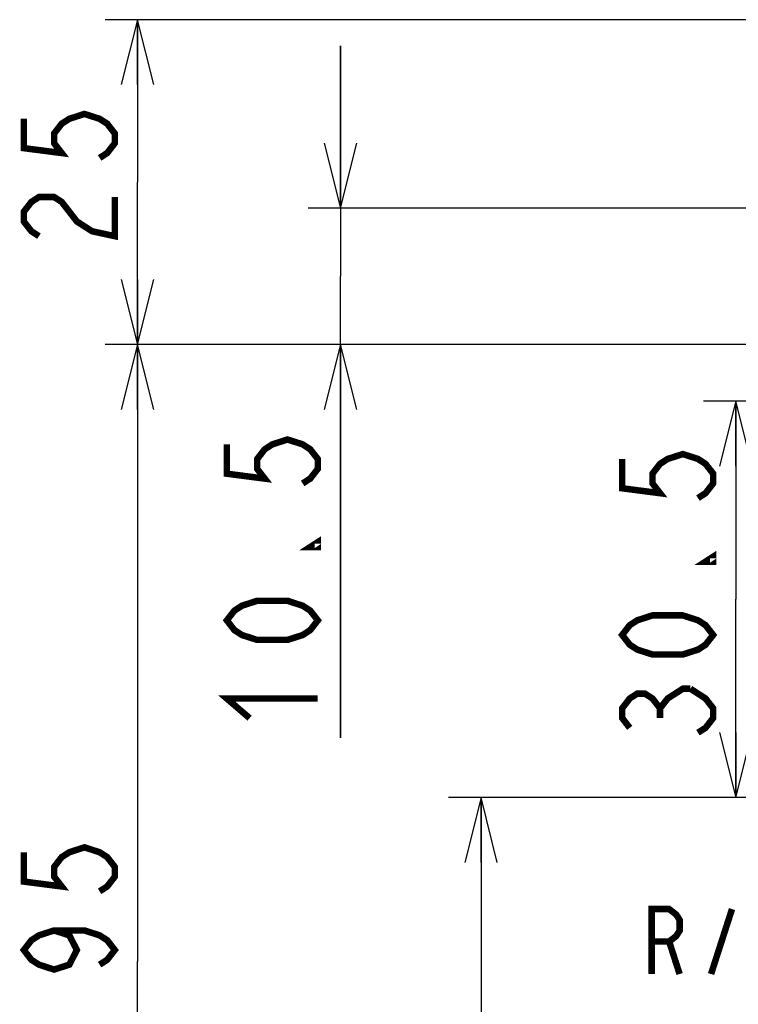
# Model space of a CAD drawing. Extents: x 27 to 410, y 32 to 287.
# Tile 19 of 30: x 217 to 239, y 130 to 160. Entities that reach past the tile are written whole.
import ezdxf

# ---------------------------------------------------------------- set-up
doc = ezdxf.new("R2010")
doc.units = 0
doc.header["$LTSCALE"] = 23.1
doc.layers.get('0').update_dxf_attribs({"linetype": 'CONTINUOUS'})
doc.layers.add('ALL_DIM', color=7, linetype='CONTINUOUS')
doc.layers.add('ALL_NOTE', color=7, linetype='CONTINUOUS')
doc.dimstyles.get("Standard").update_dxf_attribs({"dimtxt": 2.5, "dimasz": 2.5, "dimexe": 1.25, "dimexo": 0.625, "dimtad": 1, "dimcen": 2.5, "dimazin": 3, "dimtfac": 1, "dimtmove": 0, "dimatfit": 3})

# ---------------------------------------------------------------- blocks, each defined once
blk = doc.blocks.new('_OPEN')
at = {"color": 0, "linetype": 'BYBLOCK'}
for p, q in [((0, 0), (-1, 0.25)), ((-1, -0.25), (0, 0)), ((-1, 0), (0, 0))]:
    blk.add_line(p, q, dxfattribs=at)
blk = doc.blocks.new('*D22')
at = {"layer": 'ALL_DIM', "color": 2, "linetype": 'CONTINUOUS'}
for p, q in [((255.042, 136.471), (229.796, 136.471)), ((230.796, 136.471), (230.796, 124.451)), ((230.796, 112.431), (230.796, 124.451)), ((246.542, 112.431), (229.796, 112.431))]:
    blk.add_line(p, q, dxfattribs=at)
at = {"layer": 'ALL_DIM', "color": 2, "linetype": 'CONTINUOUS', "xscale": 2, "yscale": 2, "zscale": 2}
for p, rotation in [((230.796, 136.471), 90), ((230.796, 112.431), 270)]:
    blk.add_blockref('_OPEN', p, dxfattribs=dict(at, rotation=rotation))
blk = doc.blocks.new('*D24')
at = {"layer": 'ALL_DIM', "color": 2, "linetype": 'CONTINUOUS'}
for p, q in [((260.064, 148.671), (237.641, 148.671)), ((238.641, 148.671), (238.641, 142.571)), ((238.641, 136.471), (238.641, 142.571)), ((255.042, 136.471), (237.641, 136.471))]:
    blk.add_line(p, q, dxfattribs=at)
at = {"layer": 'ALL_DIM', "color": 2, "linetype": 'CONTINUOUS', "xscale": 2, "yscale": 2, "zscale": 2}
for p, rotation in [((238.641, 148.671), 90), ((238.641, 136.471), 270)]:
    blk.add_blockref('_OPEN', p, dxfattribs=dict(at, rotation=rotation))
blk = doc.blocks.new('*D37')
at = {"layer": 'ALL_DIM', "color": 2, "linetype": 'CONTINUOUS'}
for p, q in [((278.742, 150.413), (219.224, 150.413)), ((220.224, 150.413), (220.224, 131.422)), ((220.224, 112.431), (220.224, 131.422)), ((249.642, 112.431), (219.224, 112.431))]:
    blk.add_line(p, q, dxfattribs=at)
at = {"layer": 'ALL_DIM', "color": 2, "linetype": 'CONTINUOUS', "xscale": 2, "yscale": 2, "zscale": 2}
for p, rotation in [((220.224, 150.413), 90), ((220.224, 112.431), 270)]:
    blk.add_blockref('_OPEN', p, dxfattribs=dict(at, rotation=rotation))
blk = doc.blocks.new('*D38')
at = {"layer": 'ALL_DIM', "color": 2, "linetype": 'CONTINUOUS'}
for p, q in [((226.473, 154.613), (226.473, 159.613)), ((226.473, 159.613), (226.473, 152.513)), ((277.742, 154.613), (225.473, 154.613)), ((226.473, 138.309), (226.473, 152.513)), ((278.742, 150.413), (225.473, 150.413)), ((226.473, 150.413), (226.473, 138.309))]:
    blk.add_line(p, q, dxfattribs=at)
at = {"layer": 'ALL_DIM', "color": 2, "linetype": 'CONTINUOUS', "xscale": 2, "yscale": 2, "zscale": 2}
for p, rotation in [((226.473, 154.613), 270), ((226.473, 150.413), 90)]:
    blk.add_blockref('_OPEN', p, dxfattribs=dict(at, rotation=rotation))
blk = doc.blocks.new('*D39')
at = {"layer": 'ALL_DIM', "color": 2, "linetype": 'CONTINUOUS'}
for p, q in [((276.542, 160.413), (219.224, 160.413)), ((220.224, 160.413), (220.224, 155.413)), ((220.224, 150.413), (220.224, 155.413)), ((278.742, 150.413), (219.224, 150.413))]:
    blk.add_line(p, q, dxfattribs=at)
at = {"layer": 'ALL_DIM', "color": 2, "linetype": 'CONTINUOUS', "xscale": 2, "yscale": 2, "zscale": 2}
for p, rotation in [((220.224, 160.413), 90), ((220.224, 150.413), 270)]:
    blk.add_blockref('_OPEN', p, dxfattribs=dict(at, rotation=rotation))

msp = doc.modelspace()

# ---------------------------------------------------------------- linework, layer by layer
at = {"layer": 'ALL_DIM', "color": 2, "linetype": 'CONTINUOUS', "const_width": 0.2}
for points in [[(216.724, 157.361), (216.724, 156.458), (217.89, 156.308), (217.657, 156.609), (217.657, 156.91), (217.89, 157.211), (218.124, 157.361), (218.59, 157.512), (219.057, 157.361), (219.29, 157.211), (219.524, 156.91), (219.524, 156.609), (219.29, 156.308), (219.057, 156.157)], [(217.19, 153.749), (216.957, 153.9), (216.724, 154.201), (216.724, 154.502), (216.957, 154.803), (217.19, 154.953), (217.657, 154.953), (217.89, 154.803), (218.124, 154.502), (218.357, 154.201), (218.824, 153.9), (219.524, 153.749), (219.524, 154.953)], [(222.973, 147.339), (222.973, 146.436), (224.139, 146.285), (223.906, 146.586), (223.906, 146.887), (224.139, 147.188), (224.373, 147.339), (224.839, 147.489), (225.306, 147.339), (225.539, 147.188), (225.773, 146.887), (225.773, 146.586), (225.539, 146.285), (225.306, 146.135)], [(235.141, 146.89), (235.141, 145.987), (236.307, 145.836), (236.074, 146.137), (236.074, 146.438), (236.307, 146.739), (236.541, 146.89), (237.008, 147.04), (237.474, 146.89), (237.707, 146.739), (237.941, 146.438), (237.941, 146.137), (237.707, 145.836), (237.474, 145.686)], [(225.773, 144.329), (225.773, 144.178), (225.539, 144.178), (225.773, 144.329)], [(237.941, 143.88), (237.941, 143.729), (237.707, 143.729), (237.941, 143.88)], [(225.773, 141.921), (225.539, 141.62), (225.306, 141.469), (224.839, 141.319), (223.906, 141.319), (223.439, 141.469), (223.206, 141.62), (222.973, 141.921), (223.206, 142.222), (223.439, 142.372), (223.906, 142.523), (224.839, 142.523), (225.306, 142.372), (225.539, 142.222), (225.773, 141.921)], [(237.941, 141.472), (237.707, 141.171), (237.474, 141.02), (237.008, 140.87), (236.074, 140.87), (235.607, 141.02), (235.374, 141.171), (235.141, 141.472), (235.374, 141.773), (235.607, 141.923), (236.074, 142.074), (237.008, 142.074), (237.474, 141.923), (237.707, 141.773), (237.941, 141.472)], [(235.374, 138.612), (235.141, 138.913), (235.141, 139.214), (235.374, 139.515), (235.607, 139.666), (235.841, 139.666), (236.074, 139.515), (236.307, 139.214), (236.541, 139.515), (236.774, 139.666), (237.008, 139.816), (237.241, 139.816)], [(237.241, 139.816), (237.707, 139.515), (237.941, 139.214), (237.941, 138.913), (237.707, 138.612), (237.474, 138.462)], [(223.673, 138.911), (222.973, 139.513), (225.773, 139.513)], [(236.307, 138.913), (236.307, 139.214)], [(216.724, 134.782), (216.724, 133.879), (217.89, 133.729), (217.657, 134.03), (217.657, 134.331), (217.89, 134.632), (218.124, 134.782), (218.59, 134.933), (219.057, 134.782), (219.29, 134.632), (219.524, 134.331), (219.524, 134.03), (219.29, 133.729), (219.057, 133.578)], [(217.657, 132.374), (218.124, 132.224), (218.357, 131.772), (218.124, 131.321), (217.657, 131.17), (217.19, 131.321), (216.957, 131.471), (216.724, 131.772), (216.957, 132.073), (217.19, 132.224), (217.657, 132.374), (218.59, 132.374), (219.057, 132.224), (219.29, 132.073), (219.524, 131.772), (219.29, 131.471), (219.057, 131.321)]]:
    msp.add_lwpolyline(points, dxfattribs=at)
at = {"layer": 'ALL_NOTE', "color": 2, "linetype": 'CONTINUOUS', "const_width": 0.2}
for points in [[(236.049, 131.033), (236.049, 133.033), (236.587, 133.033), (236.802, 132.866), (236.909, 132.7), (236.909, 132.366), (236.802, 132.2), (236.587, 132.033), (236.049, 132.033)], [(237.877, 131.033), (238.522, 133.033)], [(236.587, 132.033), (236.909, 131.033)]]:
    msp.add_lwpolyline(points, dxfattribs=at)

# ---------------------------------------------------------------- dimensions: what is measured, and where the dimension line sits
at = {"layer": 'ALL_DIM', "color": 2, "linetype": 'CONTINUOUS'}
for base, p1, p2, angle, picture, middle in [((220.224, 150.413), (276.542, 160.413), (278.742, 150.413), 270, '*D39', (219.524, 153.147)), ((226.473, 154.613), (278.742, 150.413), (277.742, 154.613), 90, '*D38', (225.773, 138.309)), ((220.224, 150.413), (249.642, 112.431), (278.742, 150.413), 90, '*D37', (219.524, 130.568)), ((238.641, 148.671), (255.042, 136.471), (260.064, 148.671), 90, '*D24', (237.941, 137.86)), ((230.796, 136.471), (246.542, 112.431), (255.042, 136.471), 90, '*D22', (230.096, 120.577))]:
    dim = msp.add_linear_dim(base=base, p1=p1, p2=p2, angle=angle, dimstyle='Standard', dxfattribs=at)
    dim.commit()
    dim.dimension.update_dxf_attribs({"geometry": picture, "text_midpoint": middle, "dimtype": 128})

doc.saveas('drawing.dxf')
